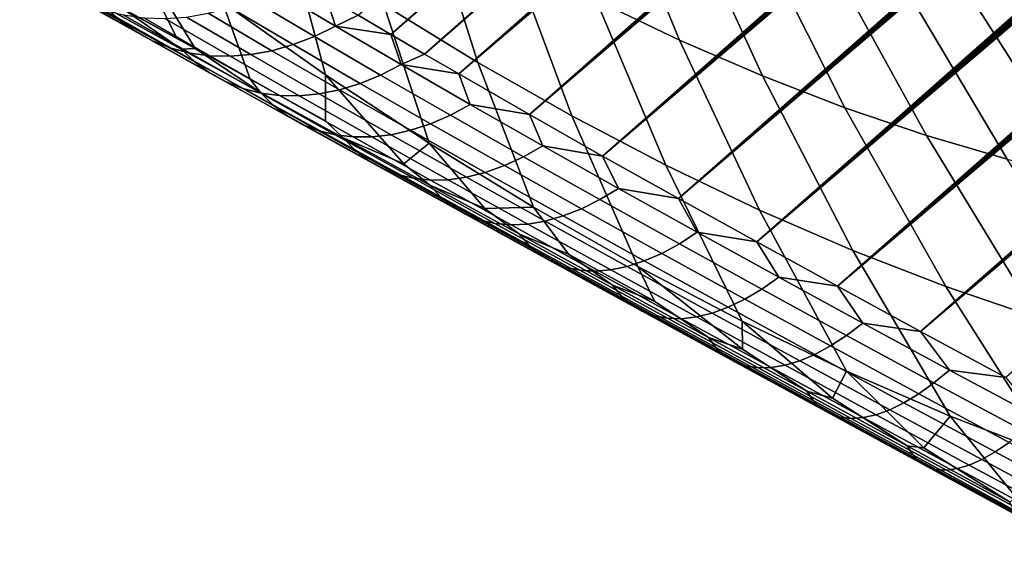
# Model space of a CAD drawing. Header units: metres. Extents: x -82 to 82, y -314 to 27.
# Tile 55 of 256: x -68.7 to -62.22, y -57.67 to -54.19. Entities that reach past the tile are written whole.
import ezdxf

# ---------------------------------------------------------------- set-up
doc = ezdxf.new("R2010")
doc.units = ezdxf.units.M
doc.layers.add('solid_K_24_41_04_000C07', color=7, linetype='CONTINUOUS')

msp = doc.modelspace()

# ---------------------------------------------------------------- linework, layer by layer
at = {"layer": 'solid_K_24_41_04_000C07'}
for points in [[(-64.36631, -55.363579, 53.034359), (-64.865387, -55.08408, 52.635303), (-43.058422, -36.500889, 34.234459), (-42.937847, -36.50034, 34.249126)], [(-64.865387, -55.08408, 52.635303), (-43.184731, -36.504524, 34.221691), (-43.058422, -36.500889, 34.234459)], [(-64.865387, -55.08408, 52.635303), (-43.31686, -36.511448, 34.210991), (-43.184731, -36.504524, 34.221691)], [(-64.36631, -55.363579, 53.034359), (-42.937847, -36.50034, 34.249126), (-42.823036, -36.502941, 34.26582)], [(-64.36631, -55.363579, 53.034359), (-42.823036, -36.502941, 34.26582), (-42.713177, -36.508175, 34.284115)], [(-64.865387, -55.08408, 52.635303), (-43.455341, -36.522232, 34.202881), (-43.31686, -36.511448, 34.210991)], [(-64.865387, -55.08408, 52.635303), (-43.600025, -36.536724, 34.197144), (-43.455341, -36.522232, 34.202881)], [(-64.865387, -55.08408, 52.635303), (-43.751106, -36.555244, 34.194065), (-43.600025, -36.536724, 34.197144)], [(-64.865387, -55.08408, 52.635303), (-43.908897, -36.578259, 34.19408), (-43.751106, -36.555244, 34.194065)], [(-64.36631, -55.363579, 53.034359), (-42.713177, -36.508175, 34.284115), (-42.608383, -36.51601, 34.304005)], [(-64.36631, -55.363579, 53.034359), (-42.608383, -36.51601, 34.304005), (-42.508423, -36.526382, 34.3255)], [(-64.36631, -55.363579, 53.034359), (-42.508423, -36.526382, 34.3255), (-42.412388, -36.538937, 34.348328)], [(-64.36631, -55.363579, 53.034359), (-42.412388, -36.538937, 34.348328), (-42.320496, -36.553722, 34.372566)], [(-63.850903, -55.649136, 53.401672), (-64.36631, -55.363579, 53.034359), (-42.320496, -36.553722, 34.372566), (-42.23243, -36.570625, 34.398144)], [(-63.850903, -55.649136, 53.401672), (-42.23243, -36.570625, 34.398144), (-42.147594, -36.589405, 34.424889)], [(-64.865387, -55.08408, 52.635303), (-65.347649, -54.81081, 52.20446), (-44.073208, -36.60556, 34.196926), (-43.908897, -36.578259, 34.19408)], [(-65.347649, -54.81081, 52.20446), (-44.244404, -36.637623, 34.203037), (-44.073208, -36.60556, 34.196926)], [(-63.850903, -55.649136, 53.401672), (-42.147594, -36.589405, 34.424889), (-42.066269, -36.610111, 34.45285)], [(-63.850903, -55.649136, 53.401672), (-42.066269, -36.610111, 34.45285), (-41.987991, -36.632698, 34.482044)], [(-63.850903, -55.649136, 53.401672), (-41.987991, -36.632698, 34.482044), (-41.912323, -36.657112, 34.512451)], [(-65.347649, -54.81081, 52.20446), (-44.42276, -36.674816, 34.212749), (-44.244404, -36.637623, 34.203037)], [(-65.347649, -54.81081, 52.20446), (-44.514526, -36.695236, 34.218838), (-44.42276, -36.674816, 34.212749)], [(-65.347649, -54.81081, 52.20446), (-44.608089, -36.716961, 34.225826), (-44.514526, -36.695236, 34.218838)], [(-63.850903, -55.649136, 53.401672), (-41.912323, -36.657112, 34.512451), (-41.839504, -36.683357, 34.544083)], [(-63.850903, -55.649136, 53.401672), (-41.839504, -36.683357, 34.544083), (-41.76907, -36.711456, 34.576996)], [(-65.347649, -54.81081, 52.20446), (-44.703506, -36.740055, 34.23378), (-44.608089, -36.716961, 34.225826)], [(-65.347649, -54.81081, 52.20446), (-44.800846, -36.764603, 34.242779), (-44.703506, -36.740055, 34.23378)], [(-65.347649, -54.81081, 52.20446), (-44.900108, -36.7906, 34.252819), (-44.800846, -36.764603, 34.242779)], [(-63.850903, -55.649136, 53.401672), (-41.76907, -36.711456, 34.576996), (-41.700768, -36.741398, 34.61121)], [(-63.850903, -55.649136, 53.401672), (-41.700768, -36.741398, 34.61121), (-41.634743, -36.773178, 34.646713)], [(-65.347649, -54.81081, 52.20446), (-65.812561, -54.54393, 51.741692), (-45.001167, -36.817936, 34.263771), (-44.900108, -36.7906, 34.252819)], [(-65.812561, -54.54393, 51.741692), (-45.104095, -36.846676, 34.2757), (-45.001167, -36.817936, 34.263771)], [(-63.850903, -55.649136, 53.401672), (-41.634743, -36.773178, 34.646713), (-41.570648, -36.806908, 34.683636), (-63.319561, -55.94059, 53.737213)], [(-63.319561, -55.94059, 53.737213), (-41.570648, -36.806908, 34.683636), (-41.508434, -36.842541, 34.721939)], [(-65.812561, -54.54393, 51.741692), (-45.208965, -36.876904, 34.288685), (-45.104095, -36.846676, 34.2757)], [(-65.812561, -54.54393, 51.741692), (-45.315853, -36.908703, 34.302807), (-45.208965, -36.876904, 34.288685)], [(-63.319561, -55.94059, 53.737213), (-41.508434, -36.842541, 34.721939), (-41.448116, -36.880142, 34.761681)], [(-63.319561, -55.94059, 53.737213), (-41.448116, -36.880142, 34.761681), (-41.389454, -36.91996, 34.80312)], [(-65.812561, -54.54393, 51.741692), (-45.424835, -36.942162, 34.31815), (-45.315853, -36.908703, 34.302807)], [(-65.812561, -54.54393, 51.741692), (-45.535809, -36.977184, 34.33461), (-45.424835, -36.942162, 34.31815)], [(-63.319561, -55.94059, 53.737213), (-41.389454, -36.91996, 34.80312), (-41.332493, -36.961903, 34.846161)], [(-65.812561, -54.54393, 51.741692), (-45.648735, -37.013725, 34.352139), (-45.535809, -36.977184, 34.33461)], [(-65.812561, -54.54393, 51.741692), (-45.763691, -37.051876, 34.370815), (-45.648735, -37.013725, 34.352139)], [(-63.319561, -55.94059, 53.737213), (-41.332493, -36.961903, 34.846161), (-41.277157, -37.006134, 34.890953)], [(-63.319561, -55.94059, 53.737213), (-41.277157, -37.006134, 34.890953), (-41.223255, -37.052963, 34.937794)], [(-65.812561, -54.54393, 51.741692), (-45.880764, -37.091724, 34.390724), (-45.763691, -37.051876, 34.370815)], [(-63.319561, -55.94059, 53.737213), (-41.223255, -37.052963, 34.937794), (-41.170799, -37.102238, 34.986523)], [(-65.812561, -54.54393, 51.741692), (-46.000042, -37.13335, 34.411953), (-45.880764, -37.091724, 34.390724)], [(-65.812561, -54.54393, 51.741692), (-46.121567, -37.176819, 34.434547), (-46.000042, -37.13335, 34.411953)], [(-63.319561, -55.94059, 53.737213), (-41.170799, -37.102238, 34.986523), (-41.119835, -37.154259, 35.037411)], [(-63.319561, -55.94059, 53.737213), (-41.119835, -37.154259, 35.037411), (-41.070362, -37.209324, 35.090733), (-62.77256, -56.237839, 54.040928)], [(-65.812561, -54.54393, 51.741692), (-66.038322, -54.41288, 51.498199), (-46.245182, -37.221962, 34.45834), (-46.121567, -37.176819, 34.434547)], [(-62.77256, -56.237839, 54.040928), (-41.070362, -37.209324, 35.090733), (-41.022366, -37.267239, 35.146275)], [(-66.038322, -54.41288, 51.498199), (-46.370922, -37.268833, 34.483376), (-46.245182, -37.221962, 34.45834)], [(-66.038322, -54.41288, 51.498199), (-46.498886, -37.317532, 34.509747), (-46.370922, -37.268833, 34.483376)], [(-62.77256, -56.237839, 54.040928), (-41.022366, -37.267239, 35.146275), (-40.975937, -37.328541, 35.204533)], [(-66.038322, -54.41288, 51.498199), (-46.629166, -37.368149, 34.537548), (-46.498886, -37.317532, 34.509747)], [(-62.77256, -56.237839, 54.040928), (-40.975937, -37.328541, 35.204533), (-40.931087, -37.393543, 35.265785)], [(-66.038322, -54.41288, 51.498199), (-46.761852, -37.420792, 34.566875), (-46.629166, -37.368149, 34.537548)], [(-62.77256, -56.237839, 54.040928), (-40.931087, -37.393543, 35.265785), (-40.887806, -37.462078, 35.329826)], [(-66.038322, -54.41288, 51.498199), (-66.259483, -54.283539, 51.246712), (-46.896923, -37.475426, 34.597702), (-46.761852, -37.420792, 34.566875)], [(-66.259483, -54.283539, 51.246712), (-47.034225, -37.531918, 34.629875), (-46.896923, -37.475426, 34.597702)], [(-62.77256, -56.237839, 54.040928), (-40.887806, -37.462078, 35.329826), (-40.846336, -37.534813, 35.397263)], [(-66.259483, -54.283539, 51.246712), (-47.173859, -37.590374, 34.663494), (-47.034225, -37.531918, 34.629875)], [(-62.77256, -56.237839, 54.040928), (-40.846336, -37.534813, 35.397263), (-40.806675, -37.611919, 35.46822)], [(-66.259483, -54.283539, 51.246712), (-47.315933, -37.650898, 34.698666), (-47.173859, -37.590374, 34.663494)], [(-66.259483, -54.283539, 51.246712), (-47.460548, -37.7136, 34.7355), (-47.315933, -37.650898, 34.698666)], [(-62.77256, -56.237839, 54.040928), (-40.806675, -37.611919, 35.46822), (-40.768871, -37.693352, 35.54261), (-62.210064, -56.54076, 54.312634)], [(-66.259483, -54.283539, 51.246712), (-66.47596, -54.15583, 50.987057), (-47.607807, -37.77858, 34.774097), (-47.460548, -37.7136, 34.7355)], [(-64.908134, -54.057774, 59.679897), (-64.359421, -54.32021, 60.039288), (-64.842049, -53.144283, 61.546265), (-65.320755, -52.915329, 61.232727)], [(-67.667946, -54.310669, 53.13969), (-68.040321, -53.56646, 54.406696), (-68.704475, -53.035454, 54.167557), (-68.132133, -54.052349, 52.622894)], [(-66.306, -54.088501, 57.037491), (-65.688217, -54.467579, 57.365364), (-66.007973, -53.457329, 59.027851), (-66.55661, -53.120678, 58.736675)], [(-64.359421, -54.32021, 60.039288), (-63.813168, -54.556644, 60.419853), (-64.365486, -53.350552, 61.878277), (-64.842049, -53.144283, 61.546265)], [(-67.368416, -54.071594, 54.678062), (-66.690285, -54.549721, 54.981033), (-66.920944, -53.683201, 56.736782), (-67.53167, -53.252598, 56.463924)], [(-63.813168, -54.556644, 60.419853), (-63.270618, -54.766541, 60.820732), (-63.892159, -53.533669, 62.228012), (-64.365486, -53.350552, 61.878277)], [(-65.688217, -54.467579, 57.365364), (-65.069008, -54.819576, 57.719662), (-65.458061, -53.769928, 59.342499), (-66.007973, -53.457329, 59.027851)], [(-63.270618, -54.766541, 60.820732), (-62.732998, -54.949417, 61.24102), (-63.42313, -53.693214, 62.594677), (-63.892159, -53.533669, 62.228012)], [(-67.187393, -54.576893, 53.62883), (-67.368416, -54.071594, 54.678062), (-68.040321, -53.56646, 54.406696), (-67.548782, -54.376789, 53.265121)], [(-67.667946, -54.310669, 53.13969), (-67.548782, -54.376789, 53.265121), (-68.040321, -53.56646, 54.406696)], [(-66.690285, -54.549721, 54.981033), (-66.007469, -54.999752, 55.31493), (-66.306, -54.088501, 57.037491), (-66.920944, -53.683201, 56.736782)], [(-62.732998, -54.949417, 61.24102), (-62.201527, -55.10487, 61.67976), (-62.959465, -53.828835, 62.97744), (-63.42313, -53.693214, 62.594677)], [(-65.069008, -54.819576, 57.719662), (-64.449768, -55.143696, 58.099586), (-64.908134, -54.057774, 59.679897), (-65.458061, -53.769928, 59.342499)], [(-68.135429, -54.107552, 52.378098), (-68.602997, -53.849358, 51.77372), (-68.502419, -53.937237, 51.659031), (-68.040573, -54.193874, 52.257515)], [(-62.201527, -55.10487, 61.67976), (-61.677406, -55.23254, 62.13596), (-62.502213, -53.940216, 63.375439), (-62.959465, -53.828835, 62.97744)], [(-68.040573, -54.193874, 52.257515), (-68.502419, -53.937237, 51.659031), (-68.393158, -54.012329, 51.543209), (-67.937027, -54.267433, 52.13562)], [(-61.677406, -55.23254, 62.13596), (-61.161827, -55.332142, 62.608585), (-62.05241, -54.027107, 63.787766), (-62.502213, -53.940216, 63.375439)], [(-67.937027, -54.267433, 52.13562), (-68.393158, -54.012329, 51.543209), (-68.27607, -54.074051, 51.427147), (-67.825592, -54.327656, 52.013359)], [(-66.763519, -54.29636, 51.133026), (-67.175514, -54.052315, 50.595112), (-67.033546, -53.985474, 50.51532), (-66.624947, -54.228767, 51.048061)], [(-66.624947, -54.228767, 51.048061), (-67.033546, -53.985474, 50.51532), (-66.687653, -54.029823, 50.719254)], [(-67.825592, -54.327656, 52.013359), (-68.27607, -54.074051, 51.427147), (-68.152054, -54.121933, 51.311745), (-67.707146, -54.374077, 51.891682)], [(-68.021637, -54.118229, 52.735497), (-67.667946, -54.310669, 53.13969), (-68.132133, -54.052349, 52.622894)], [(-67.187393, -54.576893, 53.62883), (-66.689537, -54.851681, 54.091599), (-66.690285, -54.549721, 54.981033), (-67.368416, -54.071594, 54.678062)], [(-66.903305, -54.350391, 51.225395), (-67.319092, -54.10548, 50.682011), (-67.175514, -54.052315, 50.595112), (-66.763519, -54.29636, 51.133026)], [(-66.624947, -54.228767, 51.048061), (-66.687653, -54.029823, 50.719254), (-66.47596, -54.15583, 50.987057)], [(-64.449768, -55.143696, 58.099586), (-63.831898, -55.439209, 58.504269), (-64.359421, -54.32021, 60.039288), (-64.908134, -54.057774, 59.679897)], [(-67.707146, -54.374077, 51.891682), (-68.152054, -54.121933, 51.311745), (-68.022064, -54.155594, 51.197895), (-67.582596, -54.406338, 51.77153)], [(-67.640617, -54.379631, 52.955238), (-68.135429, -54.107552, 52.378098), (-68.040573, -54.193874, 52.257515), (-67.551689, -54.464081, 52.828941)], [(-68.021637, -54.118229, 52.735497), (-68.135429, -54.107552, 52.378098), (-67.640617, -54.379631, 52.955238)], [(-68.021637, -54.118229, 52.735497), (-67.548782, -54.376789, 53.265121), (-67.667946, -54.310669, 53.13969)], [(-68.021637, -54.118229, 52.735497), (-67.640617, -54.379631, 52.955238), (-67.548782, -54.376789, 53.265121)], [(-67.043213, -54.390442, 51.324448), (-67.46315, -54.144554, 50.775341), (-67.319092, -54.10548, 50.682011), (-66.903305, -54.350391, 51.225395)], [(-66.007469, -54.999752, 55.31493), (-65.321503, -55.420666, 55.678989), (-65.688217, -54.467579, 57.365364), (-66.306, -54.088501, 57.037491)], [(-67.551689, -54.464081, 52.828941), (-68.040573, -54.193874, 52.257515), (-67.937027, -54.267433, 52.13562), (-67.454094, -54.535774, 52.701172)], [(-67.582596, -54.406338, 51.77153), (-68.022064, -54.155594, 51.197895), (-67.887123, -54.174782, 51.086479), (-67.452904, -54.424187, 51.653831)], [(-67.452904, -54.424187, 51.653831), (-67.887123, -54.174782, 51.086479), (-67.748276, -54.17934, 50.978363), (-67.319084, -54.427483, 51.539501)], [(-67.319084, -54.427483, 51.539501), (-67.748276, -54.17934, 50.978363), (-67.606583, -54.169239, 50.874378), (-67.182167, -54.416206, 51.42942)], [(-67.182167, -54.416206, 51.42942), (-67.606583, -54.169239, 50.874378), (-67.46315, -54.144554, 50.775341), (-67.043213, -54.390442, 51.324448)], [(-66.624947, -54.228767, 51.048061), (-66.47596, -54.15583, 50.987057), (-66.259483, -54.283539, 51.246712)], [(-67.454094, -54.535774, 52.701172), (-67.937027, -54.267433, 52.13562), (-67.825592, -54.327656, 52.013359), (-67.348572, -54.594154, 52.572922)], [(-66.327377, -54.550564, 51.645977), (-66.763519, -54.29636, 51.133026), (-66.624947, -54.228767, 51.048061), (-66.192513, -54.481922, 51.55603)], [(-66.192513, -54.481922, 51.55603), (-66.624947, -54.228767, 51.048061), (-66.259483, -54.283539, 51.246712)], [(-67.348572, -54.594154, 52.572922), (-67.825592, -54.327656, 52.013359), (-67.707146, -54.374077, 51.891682), (-67.235962, -54.638771, 52.445179)], [(-66.463058, -54.605778, 51.74361), (-66.903305, -54.350391, 51.225395), (-66.763519, -54.29636, 51.133026), (-66.327377, -54.550564, 51.645977)], [(-66.192513, -54.481922, 51.55603), (-66.259483, -54.283539, 51.246712), (-66.038322, -54.41288, 51.498199)], [(-63.831898, -55.439209, 58.504269), (-63.216808, -55.705441, 58.932796), (-63.813168, -54.556644, 60.419853), (-64.359421, -54.32021, 60.039288)], [(-67.235962, -54.638771, 52.445179), (-67.707146, -54.374077, 51.891682), (-67.582596, -54.406338, 51.77153), (-67.117119, -54.669277, 52.318935)], [(-67.11956, -54.665295, 53.503059), (-67.548782, -54.376789, 53.265121), (-67.640617, -54.379631, 52.955238)], [(-67.11956, -54.665295, 53.503059), (-67.640617, -54.379631, 52.955238), (-67.551689, -54.464081, 52.828941), (-67.036766, -54.747551, 53.371265)], [(-67.11956, -54.665295, 53.503059), (-67.187393, -54.576893, 53.62883), (-67.548782, -54.376789, 53.265121)], [(-66.732666, -54.67432, 51.958874), (-67.182167, -54.416206, 51.42942), (-67.043213, -54.390442, 51.324448), (-66.598503, -54.647137, 51.848179)], [(-66.598503, -54.647137, 51.848179), (-67.043213, -54.390442, 51.324448), (-66.903305, -54.350391, 51.225395), (-66.463058, -54.605778, 51.74361)], [(-67.117119, -54.669277, 52.318935), (-67.582596, -54.406338, 51.77153), (-67.452904, -54.424187, 51.653831), (-66.992981, -54.685432, 52.195168)], [(-67.036766, -54.747551, 53.371265), (-67.551689, -54.464081, 52.828941), (-67.454094, -54.535774, 52.701172), (-66.945328, -54.817047, 53.237846)], [(-66.992981, -54.685432, 52.195168), (-67.452904, -54.424187, 51.653831), (-67.319084, -54.427483, 51.539501), (-66.864494, -54.687119, 52.074837)], [(-66.864494, -54.687119, 52.074837), (-67.319084, -54.427483, 51.539501), (-67.182167, -54.416206, 51.42942), (-66.732666, -54.67432, 51.958874)], [(-66.192513, -54.481922, 51.55603), (-66.038322, -54.41288, 51.498199), (-65.812561, -54.54393, 51.741692)], [(-65.321503, -55.420666, 55.678989), (-64.633957, -55.811516, 56.072392), (-65.069008, -54.819576, 57.719662), (-65.688217, -54.467579, 57.365364)], [(-65.867882, -54.814617, 52.132294), (-66.327377, -54.550564, 51.645977), (-66.192513, -54.481922, 51.55603), (-65.737015, -54.744621, 52.037609)], [(-65.737015, -54.744621, 52.037609), (-66.192513, -54.481922, 51.55603), (-65.812561, -54.54393, 51.741692)], [(-66.945328, -54.817047, 53.237846), (-67.454094, -54.535774, 52.701172), (-67.348572, -54.594154, 52.572922), (-66.845963, -54.873245, 53.103836)], [(-66.845963, -54.873245, 53.103836), (-67.348572, -54.594154, 52.572922), (-67.235962, -54.638771, 52.445179), (-66.739433, -54.915707, 52.970272)], [(-67.11956, -54.665295, 53.503059), (-66.573494, -54.964096, 54.019566), (-66.689537, -54.851681, 54.091599), (-67.187393, -54.576893, 53.62883)], [(-66.173767, -55.13549, 54.52845), (-66.007469, -54.999752, 55.31493), (-66.690285, -54.549721, 54.981033)], [(-66.573494, -54.964096, 54.019566), (-66.173767, -55.13549, 54.52845), (-66.690285, -54.549721, 54.981033), (-66.689537, -54.851681, 54.091599)], [(-65.999168, -54.871334, 52.234951), (-66.463058, -54.605778, 51.74361), (-66.327377, -54.550564, 51.645977), (-65.867882, -54.814617, 52.132294)], [(-65.737015, -54.744621, 52.037609), (-65.812561, -54.54393, 51.741692), (-65.347649, -54.81081, 52.20446)], [(-63.216808, -55.705441, 58.932796), (-62.605881, -55.941784, 59.384197), (-63.270618, -54.766541, 60.820732), (-63.813168, -54.556644, 60.419853)], [(-66.739433, -54.915707, 52.970272), (-67.235962, -54.638771, 52.445179), (-67.117119, -54.669277, 52.318935), (-66.626572, -54.944107, 52.838192)], [(-66.258919, -54.943279, 52.460949), (-66.732666, -54.67432, 51.958874), (-66.598503, -54.647137, 51.848179), (-66.129852, -54.914333, 52.344788)], [(-66.129852, -54.914333, 52.344788), (-66.598503, -54.647137, 51.848179), (-66.463058, -54.605778, 51.74361), (-65.999168, -54.871334, 52.234951)], [(-66.573494, -54.964096, 54.019566), (-67.11956, -54.665295, 53.503059), (-67.036766, -54.747551, 53.371265), (-66.497002, -55.043842, 53.882523)], [(-66.626572, -54.944107, 52.838192), (-67.117119, -54.669277, 52.318935), (-66.992981, -54.685432, 52.195168), (-66.508247, -54.958221, 52.708611)], [(-66.508247, -54.958221, 52.708611), (-66.992981, -54.685432, 52.195168), (-66.864494, -54.687119, 52.074837), (-66.385384, -54.957947, 52.582539)], [(-66.385384, -54.957947, 52.582539), (-66.864494, -54.687119, 52.074837), (-66.732666, -54.67432, 51.958874), (-66.258919, -54.943279, 52.460949)], [(-66.497002, -55.043842, 53.882523), (-67.036766, -54.747551, 53.371265), (-66.945328, -54.817047, 53.237846), (-66.411926, -55.110813, 53.743713)], [(-65.386009, -55.088108, 52.590405), (-65.867882, -54.814617, 52.132294), (-65.737015, -54.744621, 52.037609), (-65.259422, -55.016457, 52.491253)], [(-65.259422, -55.016457, 52.491253), (-65.737015, -54.744621, 52.037609), (-65.347649, -54.81081, 52.20446)], [(-62.605881, -55.941784, 59.384197), (-62.000507, -56.147713, 59.857452), (-62.732998, -54.949417, 61.24102), (-63.270618, -54.766541, 60.820732)], [(-66.411926, -55.110813, 53.743713), (-66.945328, -54.817047, 53.237846), (-66.845963, -54.873245, 53.103836), (-66.318924, -55.164486, 53.604218)], [(-65.512627, -55.146645, 52.697796), (-65.999168, -54.871334, 52.234951), (-65.867882, -54.814617, 52.132294), (-65.386009, -55.088108, 52.590405)], [(-65.259422, -55.016457, 52.491253), (-65.347649, -54.81081, 52.20446), (-64.865387, -55.08408, 52.635303)], [(-64.633957, -55.811516, 56.072392), (-63.946369, -56.17141, 56.494244), (-64.449768, -55.143696, 58.099586), (-65.069008, -54.819576, 57.719662)], [(-66.318924, -55.164486, 53.604218), (-66.845963, -54.873245, 53.103836), (-66.739433, -54.915707, 52.970272), (-66.218704, -55.204453, 53.465111)], [(-66.218704, -55.204453, 53.465111), (-66.739433, -54.915707, 52.970272), (-66.626572, -54.944107, 52.838192), (-66.112053, -55.230396, 53.327477)], [(-65.761993, -55.222649, 52.933937), (-66.258919, -54.943279, 52.460949), (-66.129852, -54.914333, 52.344788), (-65.638275, -55.191608, 52.812603)], [(-65.638275, -55.191608, 52.812603), (-66.129852, -54.914333, 52.344788), (-65.999168, -54.871334, 52.234951), (-65.512627, -55.146645, 52.697796)], [(-66.112053, -55.230396, 53.327477), (-66.626572, -54.944107, 52.838192), (-66.508247, -54.958221, 52.708611), (-65.999802, -55.242123, 53.192375)], [(-66.003769, -55.275471, 54.502857), (-66.173767, -55.13549, 54.52845), (-66.573494, -54.964096, 54.019566)], [(-66.003769, -55.275471, 54.502857), (-66.573494, -54.964096, 54.019566), (-66.497002, -55.043842, 53.882523), (-65.933754, -55.352394, 54.360836)], [(-65.999802, -55.242123, 53.192375), (-66.508247, -54.958221, 52.708611), (-66.385384, -54.957947, 52.582539), (-65.882812, -55.239532, 53.060856)], [(-65.882812, -55.239532, 53.060856), (-66.385384, -54.957947, 52.582539), (-66.258919, -54.943279, 52.460949), (-65.761993, -55.222649, 52.933937)], [(-62.000507, -56.147713, 59.857452), (-61.402058, -56.322754, 60.351486), (-62.201527, -55.10487, 61.67976), (-62.732998, -54.949417, 61.24102)], [(-65.933754, -55.352394, 54.360836), (-66.497002, -55.043842, 53.882523), (-66.411926, -55.110813, 53.743713), (-65.855209, -55.416512, 54.216927)], [(-66.003769, -55.275471, 54.502857), (-65.640312, -55.428261, 54.938889), (-66.007469, -54.999752, 55.31493), (-66.173767, -55.13549, 54.52845)], [(-65.640312, -55.428261, 54.938889), (-65.321503, -55.420666, 55.678989), (-66.007469, -54.999752, 55.31493)], [(-64.882835, -55.370541, 53.018791), (-65.386009, -55.088108, 52.590405), (-65.259422, -55.016457, 52.491253), (-64.760757, -55.296936, 52.915497)], [(-64.760757, -55.296936, 52.915497), (-65.259422, -55.016457, 52.491253), (-64.865387, -55.08408, 52.635303)], [(-65.855209, -55.416512, 54.216927), (-66.411926, -55.110813, 53.743713), (-66.318924, -55.164486, 53.604218), (-65.768745, -55.467335, 54.072243)], [(-65.004539, -55.431206, 53.130596), (-65.512627, -55.146645, 52.697796), (-65.386009, -55.088108, 52.590405), (-64.882835, -55.370541, 53.018791)], [(-64.760757, -55.296936, 52.915497), (-64.865387, -55.08408, 52.635303), (-64.36631, -55.363579, 53.034359)], [(-65.768745, -55.467335, 54.072243), (-66.318924, -55.164486, 53.604218), (-66.218704, -55.204453, 53.465111), (-65.675041, -55.504463, 53.927914)], [(-65.124908, -55.478455, 53.250046), (-65.638275, -55.191608, 52.812603), (-65.512627, -55.146645, 52.697796), (-65.004539, -55.431206, 53.130596)], [(-63.946369, -56.17141, 56.494244), (-63.260311, -56.499535, 56.943592), (-63.831898, -55.439209, 58.504269), (-64.449768, -55.143696, 58.099586)], [(-65.675041, -55.504463, 53.927914), (-66.218704, -55.204453, 53.465111), (-66.112053, -55.230396, 53.327477), (-65.574821, -55.527611, 53.785046)], [(-65.574821, -55.527611, 53.785046), (-66.112053, -55.230396, 53.327477), (-65.999802, -55.242123, 53.192375), (-65.468857, -55.536598, 53.644756)], [(-65.468857, -55.536598, 53.644756), (-65.999802, -55.242123, 53.192375), (-65.882812, -55.239532, 53.060856), (-65.357971, -55.531357, 53.508125)], [(-65.357971, -55.531357, 53.508125), (-65.882812, -55.239532, 53.060856), (-65.761993, -55.222649, 52.933937), (-65.243027, -55.511925, 53.376213)], [(-65.243027, -55.511925, 53.376213), (-65.761993, -55.222649, 52.933937), (-65.638275, -55.191608, 52.812603), (-65.124908, -55.478455, 53.250046)], [(-65.41198, -55.598701, 54.951206), (-65.640312, -55.428261, 54.938889), (-66.003769, -55.275471, 54.502857)], [(-65.41198, -55.598701, 54.951206), (-66.003769, -55.275471, 54.502857), (-65.933754, -55.352394, 54.360836), (-65.348557, -55.672497, 54.804504)], [(-64.359604, -55.661312, 53.416096), (-64.882835, -55.370541, 53.018791), (-64.760757, -55.296936, 52.915497), (-64.242249, -55.585468, 53.309006)], [(-64.242249, -55.585468, 53.309006), (-64.760757, -55.296936, 52.915497), (-64.36631, -55.363579, 53.034359)], [(-65.348557, -55.672497, 54.804504), (-65.933754, -55.352394, 54.360836), (-65.855209, -55.416512, 54.216927), (-65.276688, -55.733452, 54.655807)], [(-64.476173, -55.7244, 53.531948), (-65.004539, -55.431206, 53.130596), (-64.882835, -55.370541, 53.018791), (-64.359604, -55.661312, 53.416096)], [(-64.242249, -55.585468, 53.309006), (-64.36631, -55.363579, 53.034359), (-63.850903, -55.649136, 53.401672)], [(-65.276688, -55.733452, 54.655807), (-65.855209, -55.416512, 54.216927), (-65.768745, -55.467335, 54.072243), (-65.196938, -55.781097, 54.506275)], [(-65.41198, -55.598701, 54.951206), (-65.089821, -55.729702, 55.322029), (-65.321503, -55.420666, 55.678989), (-65.640312, -55.428261, 54.938889)], [(-65.089821, -55.729702, 55.322029), (-64.52372, -56.039055, 55.676636), (-64.633957, -55.811516, 56.072392), (-65.321503, -55.420666, 55.678989)], [(-64.591057, -55.774246, 53.655674), (-65.124908, -55.478455, 53.250046), (-65.004539, -55.431206, 53.130596), (-64.476173, -55.7244, 53.531948)], [(-63.260311, -56.499535, 56.943592), (-62.577335, -56.795147, 57.419415), (-63.216808, -55.705441, 58.932796), (-63.831898, -55.439209, 58.504269)], [(-65.196938, -55.781097, 54.506275), (-65.768745, -55.467335, 54.072243), (-65.675041, -55.504463, 53.927914), (-65.109917, -55.81506, 54.357063)], [(-65.109917, -55.81506, 54.357063), (-65.675041, -55.504463, 53.927914), (-65.574821, -55.527611, 53.785046), (-65.016296, -55.835079, 54.209324)], [(-64.703369, -55.810463, 53.786304), (-65.243027, -55.511925, 53.376213), (-65.124908, -55.478455, 53.250046), (-64.591057, -55.774246, 53.655674)], [(-65.016296, -55.835079, 54.209324), (-65.574821, -55.527611, 53.785046), (-65.468857, -55.536598, 53.644756), (-64.916817, -55.841, 54.064209)], [(-64.916817, -55.841, 54.064209), (-65.468857, -55.536598, 53.644756), (-65.357971, -55.531357, 53.508125), (-64.812233, -55.832771, 53.922836)], [(-64.812233, -55.832771, 53.922836), (-65.357971, -55.531357, 53.508125), (-65.243027, -55.511925, 53.376213), (-64.703369, -55.810463, 53.786304)], [(-64.799797, -55.932964, 55.363022), (-65.089821, -55.729702, 55.322029), (-65.41198, -55.598701, 54.951206)], [(-64.799797, -55.932964, 55.363022), (-65.41198, -55.598701, 54.951206), (-65.348557, -55.672497, 54.804504), (-64.743073, -56.003342, 55.211956)], [(-63.817619, -55.959743, 53.781059), (-64.359604, -55.661312, 53.416096), (-64.242249, -55.585468, 53.309006), (-63.705177, -55.881397, 53.670567)], [(-63.705177, -55.881397, 53.670567), (-64.242249, -55.585468, 53.309006), (-63.850903, -55.649136, 53.401672)], [(-64.743073, -56.003342, 55.211956), (-65.348557, -55.672497, 54.804504), (-65.276688, -55.733452, 54.655807), (-64.678001, -56.060829, 55.058819)], [(-63.928883, -56.025539, 53.900566), (-64.476173, -55.7244, 53.531948), (-64.359604, -55.661312, 53.416096), (-63.817619, -55.959743, 53.781059)], [(-63.705177, -55.881397, 53.670567), (-63.850903, -55.649136, 53.401672), (-63.319561, -55.94059, 53.737213)], [(-64.678001, -56.060829, 55.058819), (-65.276688, -55.733452, 54.655807), (-65.196938, -55.781097, 54.506275), (-64.60508, -56.104988, 54.904797)], [(-64.799797, -55.932964, 55.363022), (-64.52372, -56.039055, 55.676636), (-65.089821, -55.729702, 55.322029)], [(-64.038101, -56.078278, 54.02816), (-64.591057, -55.774246, 53.655674), (-64.476173, -55.7244, 53.531948), (-63.928883, -56.025539, 53.900566)], [(-62.577335, -56.795147, 57.419415), (-61.898983, -57.057579, 57.920635), (-62.605881, -55.941784, 59.384197), (-63.216808, -55.705441, 58.932796)], [(-64.60508, -56.104988, 54.904797), (-65.196938, -55.781097, 54.506275), (-65.109917, -55.81506, 54.357063), (-64.524879, -56.135468, 54.751076)], [(-64.524879, -56.135468, 54.751076), (-65.109917, -55.81506, 54.357063), (-65.016296, -55.835079, 54.209324), (-64.438019, -56.152039, 54.598854)], [(-64.247055, -56.143044, 54.3036), (-64.812233, -55.832771, 53.922836), (-64.703369, -55.810463, 53.786304), (-64.14444, -56.117546, 54.162853)], [(-64.14444, -56.117546, 54.162853), (-64.703369, -55.810463, 53.786304), (-64.591057, -55.774246, 53.655674), (-64.038101, -56.078278, 54.02816)], [(-63.943798, -56.355358, 56.001469), (-63.946369, -56.17141, 56.494244), (-64.633957, -55.811516, 56.072392)], [(-64.169075, -56.277302, 55.736954), (-63.943798, -56.355358, 56.001469), (-64.633957, -55.811516, 56.072392), (-64.52372, -56.039055, 55.676636)], [(-64.438019, -56.152039, 54.598854), (-65.016296, -55.835079, 54.209324), (-64.916817, -55.841, 54.064209), (-64.345169, -56.154572, 54.44931)], [(-64.345169, -56.154572, 54.44931), (-64.916817, -55.841, 54.064209), (-64.812233, -55.832771, 53.922836), (-64.247055, -56.143044, 54.3036)], [(-63.258354, -56.265068, 54.112625), (-63.817619, -55.959743, 53.781059), (-63.705177, -55.881397, 53.670567), (-63.150959, -56.183968, 53.999138)], [(-63.150959, -56.183968, 53.999138), (-63.705177, -55.881397, 53.670567), (-63.319561, -55.94059, 53.737213)], [(-64.169075, -56.277302, 55.736954), (-64.52372, -56.039055, 55.676636), (-64.799797, -55.932964, 55.363022)], [(-64.169075, -56.277302, 55.736954), (-64.799797, -55.932964, 55.363022), (-64.743073, -56.003342, 55.211956), (-64.119125, -56.343983, 55.581871)], [(-63.150959, -56.183968, 53.999138), (-63.319561, -55.94059, 53.737213), (-62.77256, -56.237839, 54.040928)], [(-61.898983, -57.057579, 57.920635), (-61.226795, -57.286236, 58.446121), (-62.000507, -56.147713, 59.857452), (-62.605881, -55.941784, 59.384197)], [(-64.119125, -56.343983, 55.581871), (-64.743073, -56.003342, 55.211956), (-64.678001, -56.060829, 55.058819), (-64.060928, -56.397717, 55.424656)], [(-63.36417, -56.333839, 54.235363), (-63.928883, -56.025539, 53.900566), (-63.817619, -55.959743, 53.781059), (-63.258354, -56.265068, 54.112625)], [(-64.060928, -56.397717, 55.424656), (-64.678001, -56.060829, 55.058819), (-64.60508, -56.104988, 54.904797), (-63.994938, -56.438091, 55.266525)], [(-63.567806, -56.43235, 54.504715), (-64.14444, -56.117546, 54.162853), (-64.038101, -56.078278, 54.02816), (-63.46759, -56.389744, 54.366398)], [(-63.46759, -56.389744, 54.366398), (-64.038101, -56.078278, 54.02816), (-63.928883, -56.025539, 53.900566), (-63.36417, -56.333839, 54.235363)], [(-63.994938, -56.438091, 55.266525), (-64.60508, -56.104988, 54.904797), (-64.524879, -56.135468, 54.751076), (-63.921658, -56.46479, 55.1087)], [(-63.921658, -56.46479, 55.1087), (-64.524879, -56.135468, 54.751076), (-64.438019, -56.152039, 54.598854), (-63.841667, -56.477615, 54.952408)], [(-63.841667, -56.477615, 54.952408), (-64.438019, -56.152039, 54.598854), (-64.345169, -56.154572, 54.44931), (-63.755573, -56.476456, 54.798859)], [(-63.755573, -56.476456, 54.798859), (-64.345169, -56.154572, 54.44931), (-64.247055, -56.143044, 54.3036), (-63.664051, -56.46133, 54.649242)], [(-63.664051, -56.46133, 54.649242), (-64.247055, -56.143044, 54.3036), (-64.14444, -56.117546, 54.162853), (-63.567806, -56.43235, 54.504715)], [(-63.35183, -56.677635, 56.295639), (-63.260311, -56.499535, 56.943592), (-63.946369, -56.17141, 56.494244)], [(-63.521721, -56.630669, 56.071831), (-63.35183, -56.677635, 56.295639), (-63.946369, -56.17141, 56.494244), (-63.943798, -56.355358, 56.001469)], [(-62.683311, -56.576462, 54.40987), (-63.258354, -56.265068, 54.112625), (-63.150959, -56.183968, 53.999138), (-62.581066, -56.492374, 54.293827)], [(-62.581066, -56.492374, 54.293827), (-63.150959, -56.183968, 53.999138), (-62.77256, -56.237839, 54.040928)], [(-63.521721, -56.630669, 56.071831), (-63.943798, -56.355358, 56.001469), (-64.169075, -56.277302, 55.736954)], [(-63.521721, -56.630669, 56.071831), (-64.169075, -56.277302, 55.736954), (-64.119125, -56.343983, 55.581871), (-63.478592, -56.693382, 55.913094)], [(-62.783581, -56.648449, 54.535389), (-63.36417, -56.333839, 54.235363), (-63.258354, -56.265068, 54.112625), (-62.683311, -56.576462, 54.40987)], [(-62.581066, -56.492374, 54.293827), (-62.77256, -56.237839, 54.040928), (-62.210064, -56.54076, 54.312634)], [(-63.478592, -56.693382, 55.913094), (-64.119125, -56.343983, 55.581871), (-64.060928, -56.397717, 55.424656), (-63.42733, -56.743092, 55.752186)], [(-62.8811, -56.707779, 54.669407), (-63.46759, -56.389744, 54.366398), (-63.36417, -56.333839, 54.235363), (-62.783581, -56.648449, 54.535389)], [(-63.42733, -56.743092, 55.752186), (-64.060928, -56.397717, 55.424656), (-63.994938, -56.438091, 55.266525), (-63.368328, -56.779408, 55.590351)], [(-62.975113, -56.753986, 54.81089), (-63.567806, -56.43235, 54.504715), (-63.46759, -56.389744, 54.366398), (-62.8811, -56.707779, 54.669407)], [(-63.368328, -56.779408, 55.590351), (-63.994938, -56.438091, 55.266525), (-63.921658, -56.46479, 55.1087), (-63.30204, -56.802052, 55.428844)], [(-63.30204, -56.802052, 55.428844), (-63.921658, -56.46479, 55.1087), (-63.841667, -56.477615, 54.952408), (-63.228989, -56.810844, 55.268917)], [(-63.228989, -56.810844, 55.268917), (-63.841667, -56.477615, 54.952408), (-63.755573, -56.476456, 54.798859), (-63.149734, -56.805717, 55.111809)], [(-63.149734, -56.805717, 55.111809), (-63.755573, -56.476456, 54.798859), (-63.664051, -56.46133, 54.649242), (-63.064888, -56.786716, 54.95874)], [(-63.064888, -56.786716, 54.95874), (-63.664051, -56.46133, 54.649242), (-63.567806, -56.43235, 54.504715), (-62.975113, -56.753986, 54.81089)], [(-62.859756, -56.991917, 56.366787), (-62.749561, -57.004898, 56.558521), (-63.260311, -56.499535, 56.943592), (-63.35183, -56.677635, 56.295639)], [(-62.749561, -57.004898, 56.558521), (-62.577335, -56.795147, 57.419415), (-63.260311, -56.499535, 56.943592)], [(-62.09409, -56.893032, 54.672096), (-62.683311, -56.576462, 54.40987), (-62.581066, -56.492374, 54.293827), (-61.997055, -56.805752, 54.553955)], [(-61.997055, -56.805752, 54.553955), (-62.581066, -56.492374, 54.293827), (-62.210064, -56.54076, 54.312634)], [(-62.188755, -56.968452, 54.799931), (-62.783581, -56.648449, 54.535389), (-62.683311, -56.576462, 54.40987), (-62.09409, -56.893032, 54.672096)], [(-62.859756, -56.991917, 56.366787), (-63.35183, -56.677635, 56.295639), (-63.521721, -56.630669, 56.071831)], [(-62.859756, -56.991917, 56.366787), (-63.521721, -56.630669, 56.071831), (-63.478592, -56.693382, 55.913094), (-62.823463, -57.050423, 56.204765)], [(-62.280315, -57.031433, 54.936459), (-62.8811, -56.707779, 54.669407), (-62.783581, -56.648449, 54.535389), (-62.188755, -56.968452, 54.799931)], [(-62.823463, -57.050423, 56.204765), (-63.478592, -56.693382, 55.913094), (-63.42733, -56.743092, 55.752186), (-62.779152, -57.095856, 56.040562)], [(-62.368065, -57.081482, 55.080631), (-62.975113, -56.753986, 54.81089), (-62.8811, -56.707779, 54.669407), (-62.280315, -57.031433, 54.936459)], [(-62.779152, -57.095856, 56.040562), (-63.42733, -56.743092, 55.752186), (-63.368328, -56.779408, 55.590351), (-62.727165, -57.127857, 55.875443)], [(-62.727165, -57.127857, 55.875443), (-63.368328, -56.779408, 55.590351), (-63.30204, -56.802052, 55.428844), (-62.667904, -57.146183, 55.710693)], [(-62.667904, -57.146183, 55.710693), (-63.30204, -56.802052, 55.428844), (-63.228989, -56.810844, 55.268917), (-62.601826, -57.150688, 55.547585)], [(-62.529449, -57.141342, 55.387383), (-63.149734, -56.805717, 55.111809), (-63.064888, -56.786716, 54.95874), (-62.451324, -57.118214, 55.231331)], [(-62.451324, -57.118214, 55.231331), (-63.064888, -56.786716, 54.95874), (-62.975113, -56.753986, 54.81089), (-62.368065, -57.081482, 55.080631)], [(-62.185207, -57.359837, 56.621143), (-62.138084, -57.336506, 56.789955), (-62.577335, -56.795147, 57.419415), (-62.749561, -57.004898, 56.558521)], [(-62.138084, -57.336506, 56.789955), (-61.517677, -57.672215, 56.990139), (-61.898983, -57.057579, 57.920635), (-62.577335, -56.795147, 57.419415)], [(-62.601826, -57.150688, 55.547585), (-63.228989, -56.810844, 55.268917), (-63.149734, -56.805717, 55.111809), (-62.529449, -57.141342, 55.387383)], [(-62.185207, -57.359837, 56.621143), (-62.749561, -57.004898, 56.558521), (-62.859756, -56.991917, 56.366787)], [(-62.185207, -57.359837, 56.621143), (-62.859756, -56.991917, 56.366787), (-62.823463, -57.050423, 56.204765), (-62.155735, -57.413914, 56.456226)], [(-61.666935, -57.359722, 55.167), (-62.280315, -57.031433, 54.936459), (-62.188755, -56.968452, 54.799931), (-61.581345, -57.292889, 55.028442)], [(-62.155735, -57.413914, 56.456226), (-62.823463, -57.050423, 56.204765), (-62.779152, -57.095856, 56.040562), (-62.118366, -57.454838, 56.289135)], [(-61.748413, -57.413822, 55.313374), (-62.368065, -57.081482, 55.080631), (-62.280315, -57.031433, 54.936459), (-61.666935, -57.359722, 55.167)], [(-62.118366, -57.454838, 56.289135), (-62.779152, -57.095856, 56.040562), (-62.727165, -57.127857, 55.875443), (-62.073383, -57.482296, 56.121166)], [(-61.896542, -57.482254, 55.624977), (-62.529449, -57.141342, 55.387383), (-62.451324, -57.118214, 55.231331), (-61.825146, -57.454773, 55.466427)], [(-61.825146, -57.454773, 55.466427), (-62.451324, -57.118214, 55.231331), (-62.368065, -57.081482, 55.080631), (-61.748413, -57.413822, 55.313374)], [(-62.073383, -57.482296, 56.121166), (-62.727165, -57.127857, 55.875443), (-62.667904, -57.146183, 55.710693), (-62.021141, -57.496071, 55.953621)], [(-62.021141, -57.496071, 55.953621), (-62.667904, -57.146183, 55.710693), (-62.601826, -57.150688, 55.547585), (-61.96204, -57.496056, 55.787796)], [(-61.96204, -57.496056, 55.787796), (-62.601826, -57.150688, 55.547585), (-62.529449, -57.141342, 55.387383), (-61.896542, -57.482254, 55.624977)]]:
    msp.add_3dface(points, dxfattribs=at)

doc.saveas('drawing.dxf')
